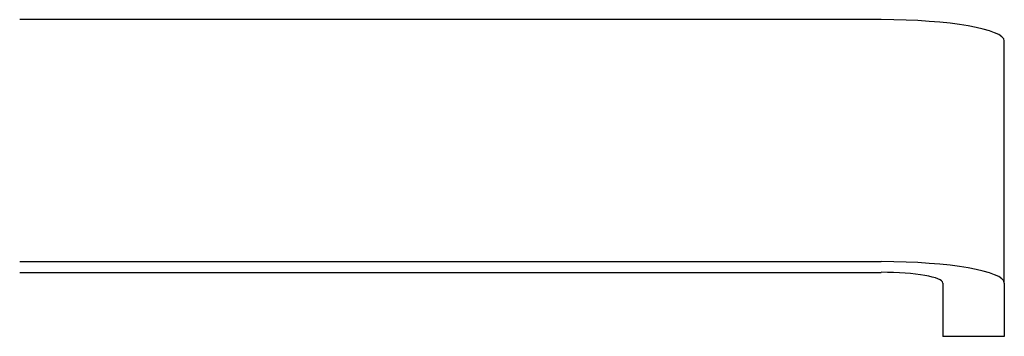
# Model space of a CAD drawing. Header units: inches. Extents: x 24 to 1128, y -58 to 748.
# Tile 98 of 256: x 197.22 to 201.22, y 312.75 to 314.04. Entities that reach past the tile are written whole.
import ezdxf

# ---------------------------------------------------------------- set-up
doc = ezdxf.new("R2010")
doc.units = ezdxf.units.IN
doc.header["$LTSCALE"] = 32
doc.header["$MEASUREMENT"] = 0
doc.layers.add('Visible (ANSI)', color=7, linetype='Continuous', lineweight=30)

msp = doc.modelspace()

# ---------------------------------------------------------------- linework, layer by layer
at = {"layer": 'Visible (ANSI)'}
for p, q in [((200.72467, 314.04116), (197.22467, 314.04116)), ((201.22467, 312.96953), (201.22467, 313.95434)), ((197.22467, 313.05636), (200.72467, 313.05636)), ((197.22467, 313.01294), (200.72467, 313.01294)), ((200.97467, 312.96953), (200.97467, 312.75247)), ((201.22467, 312.96953), (201.22467, 312.75247)), ((201.22467, 312.75247), (200.97467, 312.75247))]:
    msp.add_line(p, q, dxfattribs=at)
for centre, major_axis in [((200.72467, 313.95434), (0.5, 0)), ((200.72467, 312.96953), (0.5, 0)), ((200.72467, 312.96953), (0.25, 0))]:
    msp.add_ellipse(centre, major_axis=major_axis, ratio=0.1736482, start_param=0, end_param=1.5707963, dxfattribs=at)

doc.saveas('drawing.dxf')
